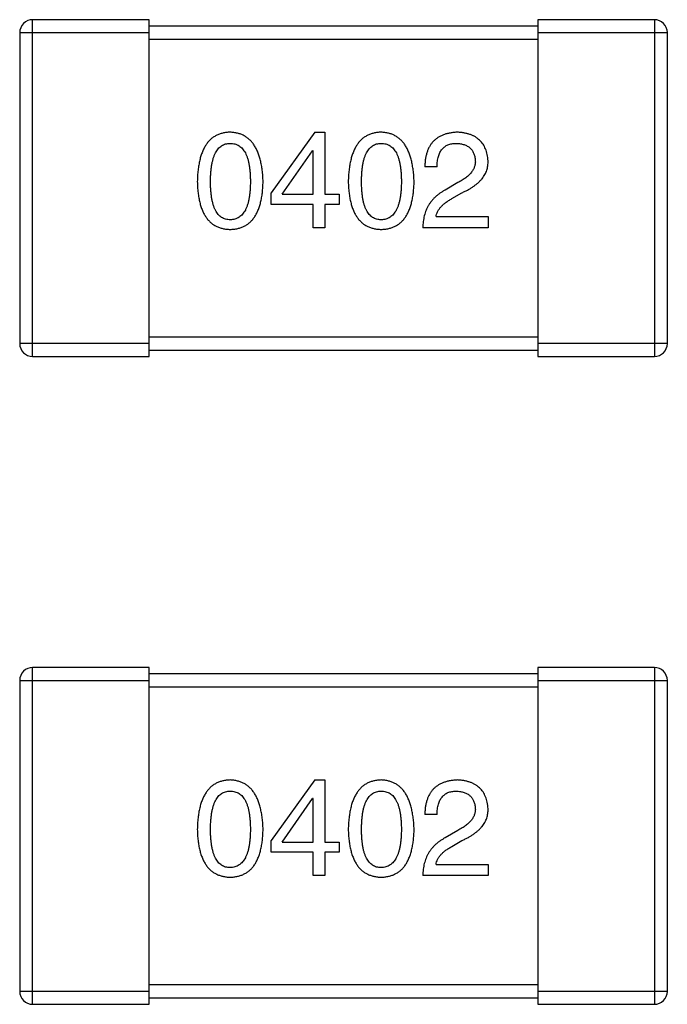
# Model space of a CAD drawing. Header units: inches. Extents: x 246 to 500, y -220 to -17.
# Tile 22 of 118: x 439.24 to 440.24, y -162.12 to -160.6. Entities that reach past the tile are written whole.
import ezdxf

# ---------------------------------------------------------------- set-up
doc = ezdxf.new("R2010")
doc.units = ezdxf.units.IN
doc.header["$LTSCALE"] = 1.21
doc.header["$MEASUREMENT"] = 0
doc.layers.get('0').update_dxf_attribs({"linetype": 'CONTINUOUS'})

msp = doc.modelspace()

# ---------------------------------------------------------------- linework, layer by layer
at = {"color": 7, "linetype": 'Continuous'}
for p, q in [((439.4402, -160.5985), (439.2602, -160.5985)), ((439.2602, -161.1185), (439.2602, -160.5985)), ((439.4402, -161.1185), (439.4402, -160.5985)), ((440.2202, -160.5985), (440.0402, -160.5985)), ((440.0402, -160.5985), (440.0402, -161.1185)), ((440.2202, -160.5985), (440.2202, -161.1185)), ((439.2402, -160.6185), (439.4402, -160.6185)), ((439.2402, -160.6185), (439.2402, -161.0985)), ((440.0402, -160.6085), (439.4402, -160.6085)), ((440.0402, -160.6185), (440.2402, -160.6185)), ((440.2402, -161.0985), (440.2402, -160.6185)), ((439.4402, -160.6285), (440.0402, -160.6285)), ((439.6957, -160.7722), (439.6285, -160.8657)), ((439.6957, -160.7722), (439.7113, -160.7722)), ((439.7113, -160.7722), (439.7113, -160.8681)), ((439.6457, -160.8681), (439.6924, -160.8009)), ((439.6933, -160.8009), (439.6924, -160.8009)), ((439.6933, -160.8681), (439.6933, -160.8009)), ((439.8846, -160.8255), (439.8658, -160.8255)), ((439.9166, -160.8501), (439.8969, -160.8616)), ((439.6285, -160.8837), (439.6285, -160.8657)), ((439.6457, -160.8681), (439.6933, -160.8681)), ((439.7113, -160.8681), (439.7334, -160.8681)), ((439.7334, -160.8681), (439.7334, -160.8837)), ((439.9076, -160.8747), (439.9231, -160.8657)), ((439.6933, -160.8837), (439.6285, -160.8837)), ((439.6933, -160.9198), (439.6933, -160.8837)), ((439.7334, -160.8837), (439.7113, -160.8837)), ((439.7113, -160.8837), (439.7113, -160.9198)), ((439.883, -160.9026), (439.9633, -160.9026)), ((439.9633, -160.9026), (439.9633, -160.9198)), ((439.7113, -160.9198), (439.6933, -160.9198)), ((439.9633, -160.9198), (439.8625, -160.9198)), ((440.0402, -161.0885), (439.4402, -161.0885)), ((439.4402, -161.0985), (439.2402, -161.0985)), ((440.2402, -161.0985), (440.0402, -161.0985)), ((439.2602, -161.1185), (439.4402, -161.1185)), ((439.4402, -161.1085), (440.0402, -161.1085)), ((440.0402, -161.1185), (440.2202, -161.1185)), ((439.4402, -161.5985), (439.2602, -161.5985)), ((439.2602, -162.1185), (439.2602, -161.5985)), ((439.4402, -162.1185), (439.4402, -161.5985)), ((440.2202, -161.5985), (440.0402, -161.5985)), ((440.0402, -161.5985), (440.0402, -162.1185)), ((440.2202, -161.5985), (440.2202, -162.1185)), ((439.2402, -161.6185), (439.4402, -161.6185)), ((439.2402, -161.6185), (439.2402, -162.0985)), ((440.0402, -161.6085), (439.4402, -161.6085)), ((440.0402, -161.6185), (440.2402, -161.6185)), ((440.2402, -162.0985), (440.2402, -161.6185)), ((439.4402, -161.6285), (440.0402, -161.6285)), ((439.6957, -161.7722), (439.6285, -161.8657)), ((439.6957, -161.7722), (439.7113, -161.7722)), ((439.7113, -161.7722), (439.7113, -161.8681)), ((439.6457, -161.8681), (439.6924, -161.8009)), ((439.6933, -161.8009), (439.6924, -161.8009)), ((439.6933, -161.8681), (439.6933, -161.8009)), ((439.8846, -161.8255), (439.8658, -161.8255)), ((439.9166, -161.8501), (439.8969, -161.8616)), ((439.6285, -161.8837), (439.6285, -161.8657)), ((439.6457, -161.8681), (439.6933, -161.8681)), ((439.7113, -161.8681), (439.7334, -161.8681)), ((439.7334, -161.8681), (439.7334, -161.8837)), ((439.9076, -161.8747), (439.9231, -161.8657)), ((439.6933, -161.8837), (439.6285, -161.8837)), ((439.6933, -161.9198), (439.6933, -161.8837)), ((439.7334, -161.8837), (439.7113, -161.8837)), ((439.7113, -161.8837), (439.7113, -161.9198)), ((439.883, -161.9026), (439.9633, -161.9026)), ((439.9633, -161.9026), (439.9633, -161.9198)), ((439.7113, -161.9198), (439.6933, -161.9198)), ((439.9633, -161.9198), (439.8625, -161.9198)), ((440.0402, -162.0885), (439.4402, -162.0885)), ((439.4402, -162.0985), (439.2402, -162.0985)), ((440.2402, -162.0985), (440.0402, -162.0985)), ((439.2602, -162.1185), (439.4402, -162.1185)), ((439.4402, -162.1085), (440.0402, -162.1085)), ((440.0402, -162.1185), (440.2202, -162.1185))]:
    msp.add_line(p, q, dxfattribs=at)
for centre, start, end in [((439.2602, -160.6185), 89.9999, 179.9999), ((440.2202, -160.6185), 359.9999, 89.9999), ((439.2602, -161.0985), 179.9999, 269.9999), ((440.2202, -161.0985), 269.9999, 359.9999), ((439.2602, -161.6185), 89.9999, 179.9999), ((440.2202, -161.6185), 359.9999, 89.9999), ((439.2602, -162.0985), 179.9999, 269.9999), ((440.2202, -162.0985), 269.9999, 359.9999)]:
    msp.add_arc(centre, 0.02, start, end, dxfattribs=at)
for points, knots in [([(439.5652, -160.7722), (439.5632, -160.7723), (439.5593, -160.7725), (439.5537, -160.7735), (439.5485, -160.7751), (439.5436, -160.7772), (439.539, -160.78), (439.5349, -160.7833), (439.5311, -160.7872), (439.5278, -160.7917), (439.5248, -160.7968), (439.5222, -160.8025), (439.5199, -160.8087), (439.5181, -160.8156), (439.5166, -160.823), (439.5155, -160.831), (439.5147, -160.8395), (439.5145, -160.8454), (439.5144, -160.8485)], [0, 0, 0, 0, 0.057911, 0.113262, 0.165956, 0.217443, 0.268511, 0.319665, 0.372, 0.426129, 0.483365, 0.543779, 0.607756, 0.676562, 0.749704, 0.827713, 0.911177, 1, 1, 1, 1]), ([(439.616, -160.8485), (439.6159, -160.8455), (439.6156, -160.8396), (439.6148, -160.8311), (439.6136, -160.8232), (439.612, -160.8159), (439.6101, -160.8091), (439.6079, -160.8029), (439.6052, -160.7972), (439.6022, -160.7921), (439.5989, -160.7876), (439.5951, -160.7837), (439.591, -160.7803), (439.5866, -160.7775), (439.5817, -160.7753), (439.5765, -160.7737), (439.571, -160.7726), (439.5672, -160.7724), (439.5652, -160.7722)], [0, 0, 0, 0, 0.088475, 0.171606, 0.249595, 0.322626, 0.391327, 0.455765, 0.516374, 0.573675, 0.628522, 0.681161, 0.732559, 0.783563, 0.83504, 0.887639, 0.942585, 1, 1, 1, 1]), ([(439.7984, -160.7722), (439.7964, -160.7723), (439.7925, -160.7725), (439.7869, -160.7735), (439.7816, -160.7751), (439.7767, -160.7772), (439.7722, -160.78), (439.768, -160.7833), (439.7643, -160.7872), (439.7609, -160.7917), (439.7579, -160.7968), (439.7553, -160.8025), (439.7531, -160.8087), (439.7512, -160.8156), (439.7497, -160.823), (439.7486, -160.831), (439.7478, -160.8395), (439.7476, -160.8454), (439.7475, -160.8485)], [0, 0, 0, 0, 0.057911, 0.113262, 0.165956, 0.217443, 0.268511, 0.319665, 0.372, 0.426129, 0.483365, 0.543779, 0.607756, 0.676562, 0.749704, 0.827713, 0.911177, 1, 1, 1, 1]), ([(439.8492, -160.8485), (439.849, -160.8455), (439.8488, -160.8396), (439.8479, -160.8311), (439.8467, -160.8232), (439.8452, -160.8159), (439.8433, -160.8091), (439.841, -160.8029), (439.8384, -160.7972), (439.8354, -160.7921), (439.832, -160.7876), (439.8283, -160.7837), (439.8242, -160.7803), (439.8197, -160.7775), (439.8149, -160.7753), (439.8097, -160.7737), (439.8041, -160.7726), (439.8003, -160.7724), (439.7984, -160.7722)], [0, 0, 0, 0, 0.088475, 0.171606, 0.249595, 0.322626, 0.391327, 0.455765, 0.516374, 0.573675, 0.628522, 0.681161, 0.732559, 0.783563, 0.83504, 0.887639, 0.942585, 1, 1, 1, 1]), ([(439.9166, -160.7722), (439.9145, -160.7723), (439.9106, -160.7725), (439.9049, -160.7734), (439.8996, -160.7745), (439.8947, -160.7761), (439.8902, -160.7781), (439.886, -160.7804), (439.8822, -160.7832), (439.8788, -160.7863), (439.8758, -160.7899), (439.8732, -160.7938), (439.871, -160.7982), (439.8691, -160.8029), (439.8677, -160.808), (439.8666, -160.8135), (439.866, -160.8194), (439.8658, -160.8234), (439.8658, -160.8255)], [0, 0, 0, 0, 0.07282, 0.141057, 0.2062, 0.267672, 0.326735, 0.383519, 0.439188, 0.494454, 0.549628, 0.605958, 0.66397, 0.72402, 0.787502, 0.854127, 0.925065, 1, 1, 1, 1]), ([(439.9633, -160.8165), (439.9632, -160.8148), (439.9629, -160.8115), (439.9621, -160.8067), (439.961, -160.8023), (439.9595, -160.7981), (439.9578, -160.7942), (439.9557, -160.7907), (439.9532, -160.7874), (439.9504, -160.7845), (439.9473, -160.7819), (439.9439, -160.7795), (439.9401, -160.7775), (439.9361, -160.7758), (439.9316, -160.7745), (439.9269, -160.7734), (439.9219, -160.7726), (439.9184, -160.7724), (439.9166, -160.7722)], [0, 0, 0, 0, 0.070688, 0.137741, 0.201612, 0.262778, 0.321223, 0.378455, 0.434411, 0.490146, 0.546362, 0.603392, 0.662208, 0.723401, 0.787372, 0.85442, 0.925153, 1, 1, 1, 1]), ([(439.5349, -160.8485), (439.5349, -160.8461), (439.5349, -160.8415), (439.5353, -160.8348), (439.5359, -160.8285), (439.5367, -160.8228), (439.5378, -160.8175), (439.539, -160.8126), (439.5406, -160.8082), (439.5424, -160.8043), (439.5444, -160.8008), (439.5466, -160.7977), (439.5491, -160.7952), (439.5519, -160.7931), (439.5549, -160.7914), (439.5581, -160.7903), (439.5616, -160.7896), (439.564, -160.7895), (439.5652, -160.7895)], [0, 0, 0, 0, 0.096452, 0.187278, 0.271765, 0.350519, 0.423437, 0.491321, 0.554011, 0.612224, 0.666281, 0.717003, 0.764884, 0.811423, 0.856783, 0.902993, 0.950236, 1, 1, 1, 1]), ([(439.5652, -160.7895), (439.5665, -160.7895), (439.5689, -160.7896), (439.5725, -160.7903), (439.5758, -160.7914), (439.5789, -160.7931), (439.5817, -160.7952), (439.5843, -160.7977), (439.5866, -160.8008), (439.5887, -160.8043), (439.5905, -160.8082), (439.5921, -160.8126), (439.5934, -160.8175), (439.5945, -160.8228), (439.5953, -160.8285), (439.5959, -160.8348), (439.5963, -160.8415), (439.5963, -160.8461), (439.5964, -160.8485)], [0, 0, 0, 0, 0.050604, 0.098688, 0.145699, 0.191791, 0.238625, 0.286717, 0.337546, 0.391814, 0.449755, 0.512106, 0.579685, 0.652048, 0.730262, 0.814146, 0.904281, 1, 1, 1, 1]), ([(439.768, -160.8485), (439.7681, -160.8461), (439.7681, -160.8415), (439.7685, -160.8348), (439.769, -160.8285), (439.7698, -160.8228), (439.7709, -160.8175), (439.7722, -160.8126), (439.7737, -160.8082), (439.7755, -160.8043), (439.7775, -160.8008), (439.7798, -160.7977), (439.7823, -160.7952), (439.785, -160.7931), (439.788, -160.7914), (439.7913, -160.7903), (439.7947, -160.7896), (439.7971, -160.7895), (439.7984, -160.7895)], [0, 0, 0, 0, 0.096452, 0.187278, 0.271765, 0.350519, 0.423437, 0.491321, 0.554011, 0.612224, 0.666281, 0.717003, 0.764884, 0.811423, 0.856783, 0.902993, 0.950236, 1, 1, 1, 1]), ([(439.7984, -160.7895), (439.7996, -160.7895), (439.8021, -160.7896), (439.8056, -160.7903), (439.809, -160.7914), (439.8121, -160.7931), (439.8149, -160.7952), (439.8174, -160.7977), (439.8197, -160.8008), (439.8219, -160.8043), (439.8237, -160.8082), (439.8252, -160.8126), (439.8266, -160.8175), (439.8276, -160.8228), (439.8285, -160.8285), (439.8291, -160.8348), (439.8294, -160.8415), (439.8295, -160.8461), (439.8295, -160.8485)], [0, 0, 0, 0, 0.050604, 0.098688, 0.145699, 0.191791, 0.238625, 0.286717, 0.337546, 0.391814, 0.449755, 0.512106, 0.579685, 0.652048, 0.730262, 0.814146, 0.904281, 1, 1, 1, 1]), ([(439.8846, -160.8255), (439.8847, -160.8241), (439.8848, -160.8212), (439.8852, -160.8172), (439.8858, -160.8133), (439.8867, -160.8098), (439.8878, -160.8066), (439.889, -160.8036), (439.8906, -160.8009), (439.8924, -160.7985), (439.8943, -160.7963), (439.8965, -160.7945), (439.8989, -160.7929), (439.9015, -160.7916), (439.9044, -160.7907), (439.9074, -160.79), (439.9107, -160.7895), (439.913, -160.7895), (439.9141, -160.7895)], [0, 0, 0, 0, 0.082594, 0.15978, 0.232961, 0.301462, 0.365595, 0.426678, 0.484662, 0.540809, 0.595146, 0.648401, 0.702272, 0.757102, 0.813447, 0.872233, 0.934055, 1, 1, 1, 1]), ([(439.9141, -160.7895), (439.9152, -160.7895), (439.9174, -160.7896), (439.9206, -160.79), (439.9236, -160.7906), (439.9264, -160.7913), (439.9289, -160.7923), (439.9313, -160.7935), (439.9335, -160.7949), (439.9355, -160.7964), (439.9372, -160.7982), (439.9388, -160.8001), (439.9401, -160.8022), (439.9412, -160.8045), (439.9421, -160.8071), (439.9429, -160.8098), (439.9434, -160.8127), (439.9435, -160.8147), (439.9436, -160.8157)], [0, 0, 0, 0, 0.076112, 0.148436, 0.216883, 0.281466, 0.34298, 0.402356, 0.459881, 0.51546, 0.571111, 0.62658, 0.683162, 0.741007, 0.801404, 0.863825, 0.930544, 1, 1, 1, 1]), ([(439.9436, -160.8157), (439.9437, -160.8165), (439.9438, -160.8181), (439.9436, -160.8205), (439.9432, -160.8229), (439.9426, -160.8252), (439.9417, -160.8275), (439.9406, -160.8298), (439.9393, -160.832), (439.9377, -160.8342), (439.9359, -160.8363), (439.9338, -160.8384), (439.9315, -160.8405), (439.929, -160.8425), (439.9262, -160.8445), (439.9232, -160.8464), (439.92, -160.8483), (439.9177, -160.8495), (439.9166, -160.8501)], [0, 0, 0, 0, 0.052237, 0.103888, 0.155485, 0.207395, 0.259864, 0.31356, 0.369176, 0.4266, 0.486836, 0.550048, 0.61567, 0.685271, 0.75824, 0.834614, 0.915635, 1, 1, 1, 1]), ([(439.9231, -160.8657), (439.9248, -160.8649), (439.9281, -160.8634), (439.9329, -160.8609), (439.9372, -160.8583), (439.9413, -160.8556), (439.945, -160.8529), (439.9484, -160.85), (439.9514, -160.8471), (439.9541, -160.844), (439.9564, -160.8409), (439.9584, -160.8377), (439.9601, -160.8344), (439.9615, -160.831), (439.9624, -160.8275), (439.9631, -160.8239), (439.9634, -160.8202), (439.9633, -160.8178), (439.9633, -160.8165)], [0, 0, 0, 0, 0.082731, 0.161257, 0.236138, 0.307554, 0.375712, 0.440848, 0.502916, 0.562567, 0.619798, 0.675716, 0.73039, 0.78386, 0.837315, 0.890547, 0.944917, 1, 1, 1, 1]), ([(439.5144, -160.8485), (439.5145, -160.8514), (439.5147, -160.8571), (439.5155, -160.8654), (439.5166, -160.8732), (439.5181, -160.8803), (439.5199, -160.8869), (439.5222, -160.893), (439.5248, -160.8985), (439.5278, -160.9034), (439.5311, -160.9078), (439.5349, -160.9116), (439.539, -160.9148), (439.5436, -160.9174), (439.5485, -160.9195), (439.5537, -160.921), (439.5593, -160.922), (439.5632, -160.9222), (439.5652, -160.9222)], [0, 0, 0, 0, 0.087693, 0.170223, 0.247496, 0.319826, 0.387768, 0.451403, 0.511459, 0.568358, 0.622671, 0.675251, 0.726739, 0.778422, 0.830759, 0.884394, 0.940865, 1, 1, 1, 1]), ([(439.5652, -160.9075), (439.564, -160.9074), (439.5616, -160.9073), (439.5581, -160.9067), (439.5549, -160.9055), (439.5519, -160.9038), (439.5491, -160.9018), (439.5466, -160.8992), (439.5444, -160.8962), (439.5424, -160.8927), (439.5406, -160.8887), (439.539, -160.8844), (439.5378, -160.8795), (439.5367, -160.8742), (439.5359, -160.8684), (439.5353, -160.8622), (439.5349, -160.8555), (439.5349, -160.8509), (439.5349, -160.8485)], [0, 0, 0, 0, 0.049766, 0.097012, 0.143225, 0.188786, 0.235079, 0.282962, 0.333687, 0.387747, 0.445963, 0.508657, 0.576545, 0.649868, 0.72822, 0.812712, 0.903543, 1, 1, 1, 1]), ([(439.5652, -160.9222), (439.5672, -160.9222), (439.5711, -160.922), (439.5767, -160.921), (439.582, -160.9195), (439.5869, -160.9174), (439.5914, -160.9148), (439.5955, -160.9116), (439.5993, -160.9078), (439.6027, -160.9034), (439.6056, -160.8985), (439.6082, -160.893), (439.6105, -160.8869), (439.6123, -160.8803), (439.6139, -160.8732), (439.615, -160.8654), (439.6157, -160.8571), (439.6159, -160.8514), (439.616, -160.8485)], [0, 0, 0, 0, 0.059134, 0.115603, 0.169236, 0.221572, 0.273254, 0.32474, 0.377319, 0.431815, 0.488555, 0.548609, 0.612242, 0.680182, 0.75251, 0.829782, 0.91231, 1, 1, 1, 1]), ([(439.5964, -160.8485), (439.5963, -160.8508), (439.5963, -160.8554), (439.5959, -160.862), (439.5953, -160.8681), (439.5945, -160.8739), (439.5934, -160.8791), (439.5921, -160.884), (439.5905, -160.8883), (439.5887, -160.8923), (439.5866, -160.8958), (439.5843, -160.8988), (439.5817, -160.9014), (439.5789, -160.9035), (439.5758, -160.9052), (439.5725, -160.9065), (439.5689, -160.9073), (439.5665, -160.9074), (439.5652, -160.9075)], [0, 0, 0, 0, 0.094834, 0.184067, 0.267029, 0.344713, 0.417334, 0.484367, 0.546941, 0.604717, 0.65953, 0.710539, 0.759381, 0.806382, 0.853027, 0.900623, 0.949121, 1, 1, 1, 1]), ([(439.7475, -160.8485), (439.7476, -160.8514), (439.7478, -160.8571), (439.7486, -160.8654), (439.7497, -160.8732), (439.7512, -160.8803), (439.7531, -160.8869), (439.7553, -160.893), (439.7579, -160.8985), (439.761, -160.9034), (439.7643, -160.9078), (439.7681, -160.9116), (439.7722, -160.9148), (439.7767, -160.9174), (439.7816, -160.9195), (439.7869, -160.921), (439.7925, -160.922), (439.7964, -160.9222), (439.7984, -160.9222)], [0, 0, 0, 0, 0.087693, 0.170223, 0.247496, 0.319826, 0.387768, 0.451403, 0.511459, 0.568358, 0.622671, 0.675251, 0.726739, 0.778422, 0.830759, 0.884394, 0.940865, 1, 1, 1, 1]), ([(439.7984, -160.9075), (439.7971, -160.9074), (439.7947, -160.9073), (439.7913, -160.9067), (439.788, -160.9055), (439.785, -160.9038), (439.7823, -160.9018), (439.7798, -160.8992), (439.7775, -160.8962), (439.7755, -160.8927), (439.7737, -160.8887), (439.7722, -160.8844), (439.7709, -160.8795), (439.7698, -160.8742), (439.769, -160.8684), (439.7685, -160.8622), (439.7681, -160.8555), (439.7681, -160.8509), (439.768, -160.8485)], [0, 0, 0, 0, 0.049766, 0.097012, 0.143225, 0.188786, 0.235079, 0.282962, 0.333687, 0.387747, 0.445963, 0.508657, 0.576545, 0.649868, 0.72822, 0.812712, 0.903543, 1, 1, 1, 1]), ([(439.8295, -160.8485), (439.8295, -160.8508), (439.8294, -160.8554), (439.8291, -160.862), (439.8285, -160.8681), (439.8276, -160.8739), (439.8266, -160.8791), (439.8252, -160.884), (439.8237, -160.8883), (439.8218, -160.8923), (439.8198, -160.8958), (439.8174, -160.8988), (439.8149, -160.9014), (439.812, -160.9035), (439.809, -160.9052), (439.8056, -160.9065), (439.8021, -160.9073), (439.7996, -160.9074), (439.7984, -160.9075)], [0, 0, 0, 0, 0.094834, 0.184067, 0.267029, 0.344713, 0.417334, 0.484367, 0.546941, 0.604717, 0.65953, 0.710539, 0.759381, 0.806382, 0.853027, 0.900623, 0.949121, 1, 1, 1, 1]), ([(439.7984, -160.9222), (439.8003, -160.9222), (439.8042, -160.922), (439.8099, -160.921), (439.8151, -160.9195), (439.82, -160.9174), (439.8245, -160.9148), (439.8287, -160.9116), (439.8324, -160.9078), (439.8358, -160.9034), (439.8388, -160.8985), (439.8414, -160.893), (439.8436, -160.8869), (439.8455, -160.8803), (439.847, -160.8732), (439.8481, -160.8654), (439.8489, -160.8571), (439.8491, -160.8514), (439.8492, -160.8485)], [0, 0, 0, 0, 0.059134, 0.115603, 0.169236, 0.221572, 0.273254, 0.32474, 0.377319, 0.431815, 0.488555, 0.548609, 0.612242, 0.680182, 0.75251, 0.829782, 0.91231, 1, 1, 1, 1]), ([(439.8969, -160.8616), (439.8955, -160.8624), (439.8928, -160.8639), (439.889, -160.8664), (439.8854, -160.8691), (439.8822, -160.872), (439.8791, -160.875), (439.8763, -160.8782), (439.8737, -160.8816), (439.8714, -160.8851), (439.8694, -160.8889), (439.8676, -160.8928), (439.8661, -160.8968), (439.8649, -160.9011), (439.8639, -160.9055), (439.8632, -160.9101), (439.8627, -160.9149), (439.8625, -160.9181), (439.8625, -160.9198)], [0, 0, 0, 0, 0.065828, 0.130094, 0.192451, 0.254037, 0.313974, 0.373757, 0.433048, 0.492243, 0.551902, 0.611758, 0.672678, 0.734814, 0.798569, 0.863693, 0.930488, 1, 1, 1, 1]), ([(439.883, -160.9026), (439.8832, -160.9013), (439.8838, -160.8987), (439.8854, -160.8949), (439.8875, -160.8912), (439.8904, -160.8877), (439.8938, -160.8842), (439.8978, -160.8809), (439.9024, -160.8777), (439.9058, -160.8757), (439.9076, -160.8747)], [0, 0, 0, 0, 0.103034, 0.208166, 0.318255, 0.434664, 0.559728, 0.695394, 0.841708, 1, 1, 1, 1]), ([(439.5652, -161.7722), (439.5632, -161.7723), (439.5593, -161.7725), (439.5537, -161.7735), (439.5485, -161.7751), (439.5435, -161.7772), (439.539, -161.78), (439.5349, -161.7833), (439.5311, -161.7872), (439.5278, -161.7917), (439.5248, -161.7968), (439.5222, -161.8025), (439.5199, -161.8087), (439.5181, -161.8156), (439.5165, -161.823), (439.5155, -161.831), (439.5147, -161.8395), (439.5145, -161.8454), (439.5144, -161.8485)], [0, 0, 0, 0, 0.057911, 0.113262, 0.165956, 0.217443, 0.268511, 0.319665, 0.372, 0.426129, 0.483365, 0.543779, 0.607756, 0.676562, 0.749704, 0.827713, 0.911177, 1, 1, 1, 1]), ([(439.616, -161.8485), (439.6159, -161.8455), (439.6156, -161.8396), (439.6148, -161.8311), (439.6136, -161.8232), (439.612, -161.8159), (439.6101, -161.8091), (439.6079, -161.8029), (439.6052, -161.7972), (439.6022, -161.7921), (439.5989, -161.7876), (439.5951, -161.7837), (439.591, -161.7803), (439.5866, -161.7775), (439.5817, -161.7753), (439.5765, -161.7737), (439.571, -161.7726), (439.5672, -161.7724), (439.5652, -161.7722)], [0, 0, 0, 0, 0.088475, 0.171606, 0.249595, 0.322626, 0.391327, 0.455765, 0.516374, 0.573675, 0.628522, 0.681161, 0.732559, 0.783563, 0.83504, 0.887639, 0.942585, 1, 1, 1, 1]), ([(439.7984, -161.7722), (439.7964, -161.7723), (439.7925, -161.7725), (439.7869, -161.7735), (439.7816, -161.7751), (439.7767, -161.7772), (439.7722, -161.78), (439.768, -161.7833), (439.7643, -161.7872), (439.7609, -161.7917), (439.7579, -161.7968), (439.7553, -161.8025), (439.7531, -161.8087), (439.7512, -161.8156), (439.7497, -161.823), (439.7486, -161.831), (439.7478, -161.8395), (439.7476, -161.8454), (439.7475, -161.8485)], [0, 0, 0, 0, 0.057911, 0.113262, 0.165956, 0.217443, 0.268511, 0.319665, 0.372, 0.426129, 0.483365, 0.543779, 0.607756, 0.676562, 0.749704, 0.827713, 0.911177, 1, 1, 1, 1]), ([(439.8492, -161.8485), (439.849, -161.8455), (439.8488, -161.8396), (439.8479, -161.8311), (439.8467, -161.8232), (439.8452, -161.8159), (439.8433, -161.8091), (439.841, -161.8029), (439.8384, -161.7972), (439.8354, -161.7921), (439.832, -161.7876), (439.8283, -161.7837), (439.8242, -161.7803), (439.8197, -161.7775), (439.8149, -161.7753), (439.8097, -161.7737), (439.8041, -161.7726), (439.8003, -161.7724), (439.7984, -161.7722)], [0, 0, 0, 0, 0.088475, 0.171606, 0.249595, 0.322626, 0.391327, 0.455765, 0.516374, 0.573675, 0.628522, 0.681161, 0.732559, 0.783563, 0.83504, 0.887639, 0.942585, 1, 1, 1, 1]), ([(439.9166, -161.7722), (439.9145, -161.7723), (439.9106, -161.7725), (439.9049, -161.7734), (439.8996, -161.7745), (439.8947, -161.7761), (439.8902, -161.7781), (439.886, -161.7804), (439.8822, -161.7832), (439.8788, -161.7863), (439.8758, -161.7899), (439.8732, -161.7938), (439.871, -161.7982), (439.8691, -161.8029), (439.8677, -161.808), (439.8666, -161.8135), (439.866, -161.8194), (439.8658, -161.8234), (439.8658, -161.8255)], [0, 0, 0, 0, 0.07282, 0.141057, 0.2062, 0.267672, 0.326735, 0.383519, 0.439188, 0.494454, 0.549628, 0.605958, 0.66397, 0.72402, 0.787502, 0.854127, 0.925065, 1, 1, 1, 1]), ([(439.9633, -161.8165), (439.9632, -161.8148), (439.9629, -161.8115), (439.9621, -161.8067), (439.961, -161.8023), (439.9595, -161.7981), (439.9578, -161.7942), (439.9557, -161.7907), (439.9532, -161.7874), (439.9504, -161.7845), (439.9473, -161.7819), (439.9439, -161.7795), (439.9401, -161.7775), (439.9361, -161.7758), (439.9316, -161.7745), (439.9269, -161.7734), (439.9219, -161.7726), (439.9184, -161.7724), (439.9166, -161.7722)], [0, 0, 0, 0, 0.070688, 0.137741, 0.201612, 0.262778, 0.321223, 0.378455, 0.434411, 0.490146, 0.546362, 0.603392, 0.662208, 0.723401, 0.787372, 0.85442, 0.925153, 1, 1, 1, 1]), ([(439.5349, -161.8485), (439.5349, -161.8461), (439.5349, -161.8415), (439.5353, -161.8348), (439.5359, -161.8285), (439.5367, -161.8228), (439.5378, -161.8175), (439.539, -161.8126), (439.5406, -161.8082), (439.5424, -161.8043), (439.5444, -161.8008), (439.5466, -161.7977), (439.5491, -161.7952), (439.5519, -161.7931), (439.5549, -161.7914), (439.5581, -161.7903), (439.5616, -161.7896), (439.564, -161.7895), (439.5652, -161.7895)], [0, 0, 0, 0, 0.096452, 0.187278, 0.271765, 0.350519, 0.423437, 0.491321, 0.554011, 0.612224, 0.666281, 0.717003, 0.764884, 0.811423, 0.856783, 0.902993, 0.950236, 1, 1, 1, 1]), ([(439.5652, -161.7895), (439.5665, -161.7895), (439.5689, -161.7896), (439.5725, -161.7903), (439.5758, -161.7914), (439.5789, -161.7931), (439.5817, -161.7952), (439.5843, -161.7977), (439.5866, -161.8008), (439.5887, -161.8043), (439.5905, -161.8082), (439.5921, -161.8126), (439.5934, -161.8175), (439.5945, -161.8228), (439.5953, -161.8285), (439.5959, -161.8348), (439.5963, -161.8415), (439.5963, -161.8461), (439.5964, -161.8485)], [0, 0, 0, 0, 0.050604, 0.098688, 0.145699, 0.191791, 0.238625, 0.286717, 0.337546, 0.391814, 0.449755, 0.512106, 0.579685, 0.652048, 0.730262, 0.814146, 0.904281, 1, 1, 1, 1]), ([(439.768, -161.8485), (439.7681, -161.8461), (439.7681, -161.8415), (439.7685, -161.8348), (439.769, -161.8285), (439.7698, -161.8228), (439.7709, -161.8175), (439.7722, -161.8126), (439.7737, -161.8082), (439.7755, -161.8043), (439.7775, -161.8008), (439.7798, -161.7977), (439.7823, -161.7952), (439.785, -161.7931), (439.788, -161.7914), (439.7913, -161.7903), (439.7947, -161.7896), (439.7971, -161.7895), (439.7984, -161.7895)], [0, 0, 0, 0, 0.096452, 0.187278, 0.271765, 0.350519, 0.423437, 0.491321, 0.554011, 0.612224, 0.666281, 0.717003, 0.764884, 0.811423, 0.856783, 0.902993, 0.950236, 1, 1, 1, 1]), ([(439.7984, -161.7895), (439.7996, -161.7895), (439.8021, -161.7896), (439.8056, -161.7903), (439.809, -161.7914), (439.8121, -161.7931), (439.8149, -161.7952), (439.8174, -161.7977), (439.8197, -161.8008), (439.8218, -161.8043), (439.8237, -161.8082), (439.8252, -161.8126), (439.8265, -161.8175), (439.8276, -161.8228), (439.8285, -161.8285), (439.8291, -161.8348), (439.8294, -161.8415), (439.8295, -161.8461), (439.8295, -161.8485)], [0, 0, 0, 0, 0.050604, 0.098688, 0.145699, 0.191791, 0.238625, 0.286717, 0.337546, 0.391814, 0.449755, 0.512106, 0.579685, 0.652048, 0.730262, 0.814146, 0.904281, 1, 1, 1, 1]), ([(439.8846, -161.8255), (439.8847, -161.8241), (439.8848, -161.8212), (439.8852, -161.8172), (439.8858, -161.8133), (439.8867, -161.8098), (439.8878, -161.8066), (439.889, -161.8036), (439.8906, -161.8009), (439.8924, -161.7985), (439.8943, -161.7963), (439.8965, -161.7945), (439.8989, -161.7929), (439.9015, -161.7916), (439.9044, -161.7907), (439.9074, -161.79), (439.9107, -161.7895), (439.9129, -161.7895), (439.9141, -161.7895)], [0, 0, 0, 0, 0.082594, 0.15978, 0.232961, 0.301462, 0.365595, 0.426678, 0.484662, 0.540809, 0.595146, 0.648401, 0.702272, 0.757102, 0.813447, 0.872233, 0.934055, 1, 1, 1, 1]), ([(439.9141, -161.7895), (439.9152, -161.7895), (439.9174, -161.7896), (439.9206, -161.79), (439.9236, -161.7906), (439.9264, -161.7913), (439.9289, -161.7923), (439.9313, -161.7935), (439.9335, -161.7949), (439.9355, -161.7964), (439.9372, -161.7982), (439.9388, -161.8001), (439.9401, -161.8022), (439.9412, -161.8045), (439.9421, -161.8071), (439.9429, -161.8098), (439.9434, -161.8127), (439.9435, -161.8147), (439.9436, -161.8157)], [0, 0, 0, 0, 0.076112, 0.148436, 0.216883, 0.281466, 0.34298, 0.402356, 0.459881, 0.51546, 0.571111, 0.62658, 0.683162, 0.741007, 0.801404, 0.863825, 0.930544, 1, 1, 1, 1]), ([(439.9436, -161.8157), (439.9437, -161.8165), (439.9438, -161.8181), (439.9436, -161.8205), (439.9432, -161.8229), (439.9426, -161.8252), (439.9417, -161.8275), (439.9406, -161.8298), (439.9393, -161.832), (439.9377, -161.8342), (439.9359, -161.8363), (439.9338, -161.8384), (439.9315, -161.8405), (439.929, -161.8425), (439.9262, -161.8445), (439.9232, -161.8464), (439.92, -161.8483), (439.9177, -161.8495), (439.9166, -161.8501)], [0, 0, 0, 0, 0.052237, 0.103888, 0.155485, 0.207395, 0.259864, 0.31356, 0.369176, 0.4266, 0.486836, 0.550048, 0.61567, 0.685271, 0.75824, 0.834614, 0.915635, 1, 1, 1, 1]), ([(439.9231, -161.8657), (439.9248, -161.8649), (439.9281, -161.8634), (439.9329, -161.8609), (439.9372, -161.8583), (439.9413, -161.8556), (439.945, -161.8529), (439.9484, -161.85), (439.9514, -161.8471), (439.9541, -161.844), (439.9564, -161.8409), (439.9584, -161.8377), (439.9601, -161.8344), (439.9615, -161.831), (439.9624, -161.8275), (439.9631, -161.8239), (439.9634, -161.8202), (439.9633, -161.8178), (439.9633, -161.8165)], [0, 0, 0, 0, 0.082731, 0.161257, 0.236138, 0.307554, 0.375712, 0.440848, 0.502916, 0.562567, 0.619798, 0.675716, 0.73039, 0.78386, 0.837315, 0.890547, 0.944917, 1, 1, 1, 1]), ([(439.5144, -161.8485), (439.5145, -161.8514), (439.5147, -161.8571), (439.5155, -161.8654), (439.5165, -161.8732), (439.5181, -161.8803), (439.5199, -161.8869), (439.5222, -161.893), (439.5248, -161.8985), (439.5278, -161.9034), (439.5311, -161.9078), (439.5349, -161.9116), (439.539, -161.9148), (439.5436, -161.9174), (439.5485, -161.9195), (439.5537, -161.921), (439.5593, -161.922), (439.5632, -161.9222), (439.5652, -161.9222)], [0, 0, 0, 0, 0.087693, 0.170223, 0.247496, 0.319826, 0.387768, 0.451403, 0.511459, 0.568358, 0.622671, 0.675251, 0.726739, 0.778422, 0.830759, 0.884394, 0.940865, 1, 1, 1, 1]), ([(439.5652, -161.9075), (439.564, -161.9074), (439.5616, -161.9073), (439.5581, -161.9067), (439.5549, -161.9055), (439.5519, -161.9038), (439.5491, -161.9018), (439.5466, -161.8992), (439.5444, -161.8962), (439.5424, -161.8927), (439.5406, -161.8887), (439.539, -161.8844), (439.5378, -161.8795), (439.5367, -161.8742), (439.5359, -161.8684), (439.5353, -161.8622), (439.5349, -161.8555), (439.5349, -161.8509), (439.5349, -161.8485)], [0, 0, 0, 0, 0.049766, 0.097012, 0.143225, 0.188786, 0.235079, 0.282962, 0.333687, 0.387747, 0.445963, 0.508657, 0.576545, 0.649868, 0.72822, 0.812712, 0.903543, 1, 1, 1, 1]), ([(439.5652, -161.9222), (439.5672, -161.9222), (439.5711, -161.922), (439.5767, -161.921), (439.582, -161.9195), (439.5869, -161.9174), (439.5914, -161.9148), (439.5955, -161.9116), (439.5993, -161.9078), (439.6026, -161.9034), (439.6056, -161.8985), (439.6082, -161.893), (439.6105, -161.8869), (439.6123, -161.8803), (439.6139, -161.8732), (439.615, -161.8654), (439.6157, -161.8571), (439.6159, -161.8514), (439.616, -161.8485)], [0, 0, 0, 0, 0.059134, 0.115603, 0.169236, 0.221572, 0.273254, 0.32474, 0.377319, 0.431815, 0.488555, 0.548609, 0.612242, 0.680182, 0.75251, 0.829782, 0.91231, 1, 1, 1, 1]), ([(439.5964, -161.8485), (439.5963, -161.8508), (439.5963, -161.8554), (439.5959, -161.862), (439.5953, -161.8681), (439.5945, -161.8739), (439.5934, -161.8791), (439.5921, -161.884), (439.5905, -161.8883), (439.5887, -161.8923), (439.5866, -161.8958), (439.5843, -161.8988), (439.5817, -161.9014), (439.5789, -161.9035), (439.5758, -161.9052), (439.5725, -161.9065), (439.5689, -161.9073), (439.5665, -161.9074), (439.5652, -161.9075)], [0, 0, 0, 0, 0.094834, 0.184067, 0.267029, 0.344713, 0.417334, 0.484367, 0.546941, 0.604717, 0.65953, 0.710539, 0.759381, 0.806382, 0.853027, 0.900623, 0.949121, 1, 1, 1, 1]), ([(439.7475, -161.8485), (439.7476, -161.8514), (439.7478, -161.8571), (439.7486, -161.8654), (439.7497, -161.8732), (439.7512, -161.8803), (439.7531, -161.8869), (439.7553, -161.893), (439.7579, -161.8985), (439.761, -161.9034), (439.7643, -161.9078), (439.768, -161.9116), (439.7722, -161.9148), (439.7767, -161.9174), (439.7816, -161.9195), (439.7869, -161.921), (439.7925, -161.922), (439.7964, -161.9222), (439.7984, -161.9222)], [0, 0, 0, 0, 0.087693, 0.170223, 0.247496, 0.319826, 0.387768, 0.451403, 0.511459, 0.568358, 0.622671, 0.675251, 0.726739, 0.778422, 0.830759, 0.884394, 0.940865, 1, 1, 1, 1]), ([(439.7984, -161.9075), (439.7971, -161.9074), (439.7947, -161.9073), (439.7913, -161.9067), (439.788, -161.9055), (439.785, -161.9038), (439.7823, -161.9018), (439.7798, -161.8992), (439.7775, -161.8962), (439.7755, -161.8927), (439.7737, -161.8887), (439.7722, -161.8844), (439.7709, -161.8795), (439.7698, -161.8742), (439.769, -161.8684), (439.7685, -161.8622), (439.7681, -161.8555), (439.7681, -161.8509), (439.768, -161.8485)], [0, 0, 0, 0, 0.049766, 0.097012, 0.143225, 0.188786, 0.235079, 0.282962, 0.333687, 0.387747, 0.445963, 0.508657, 0.576545, 0.649868, 0.72822, 0.812712, 0.903543, 1, 1, 1, 1]), ([(439.8295, -161.8485), (439.8295, -161.8508), (439.8294, -161.8554), (439.8291, -161.862), (439.8285, -161.8681), (439.8276, -161.8739), (439.8266, -161.8791), (439.8252, -161.884), (439.8237, -161.8883), (439.8218, -161.8923), (439.8198, -161.8958), (439.8174, -161.8988), (439.8149, -161.9014), (439.812, -161.9035), (439.809, -161.9052), (439.8056, -161.9065), (439.8021, -161.9073), (439.7996, -161.9074), (439.7984, -161.9075)], [0, 0, 0, 0, 0.094834, 0.184067, 0.267029, 0.344713, 0.417334, 0.484367, 0.546941, 0.604717, 0.65953, 0.710539, 0.759381, 0.806382, 0.853027, 0.900623, 0.949121, 1, 1, 1, 1]), ([(439.7984, -161.9222), (439.8003, -161.9222), (439.8042, -161.922), (439.8099, -161.921), (439.8151, -161.9195), (439.82, -161.9174), (439.8245, -161.9148), (439.8287, -161.9116), (439.8324, -161.9078), (439.8358, -161.9034), (439.8388, -161.8985), (439.8414, -161.893), (439.8436, -161.8869), (439.8455, -161.8803), (439.847, -161.8732), (439.8481, -161.8654), (439.8489, -161.8571), (439.8491, -161.8514), (439.8492, -161.8485)], [0, 0, 0, 0, 0.059134, 0.115603, 0.169236, 0.221572, 0.273254, 0.32474, 0.377319, 0.431815, 0.488555, 0.548609, 0.612242, 0.680182, 0.75251, 0.829782, 0.91231, 1, 1, 1, 1]), ([(439.8969, -161.8616), (439.8955, -161.8624), (439.8928, -161.8639), (439.889, -161.8664), (439.8854, -161.8691), (439.8821, -161.872), (439.8791, -161.875), (439.8763, -161.8782), (439.8737, -161.8816), (439.8714, -161.8851), (439.8694, -161.8889), (439.8676, -161.8928), (439.8661, -161.8968), (439.8649, -161.9011), (439.8639, -161.9055), (439.8632, -161.9101), (439.8627, -161.9149), (439.8625, -161.9181), (439.8625, -161.9198)], [0, 0, 0, 0, 0.065828, 0.130094, 0.192451, 0.254037, 0.313974, 0.373757, 0.433048, 0.492243, 0.551902, 0.611758, 0.672678, 0.734814, 0.798569, 0.863693, 0.930488, 1, 1, 1, 1]), ([(439.883, -161.9026), (439.8832, -161.9013), (439.8837, -161.8987), (439.8854, -161.8949), (439.8875, -161.8912), (439.8904, -161.8877), (439.8938, -161.8842), (439.8978, -161.8809), (439.9024, -161.8777), (439.9058, -161.8757), (439.9076, -161.8747)], [0, 0, 0, 0, 0.103034, 0.208166, 0.318255, 0.434664, 0.559728, 0.695394, 0.841708, 1, 1, 1, 1])]:
    msp.add_open_spline(points, degree=3, knots=knots, dxfattribs=at)

doc.saveas('drawing.dxf')
